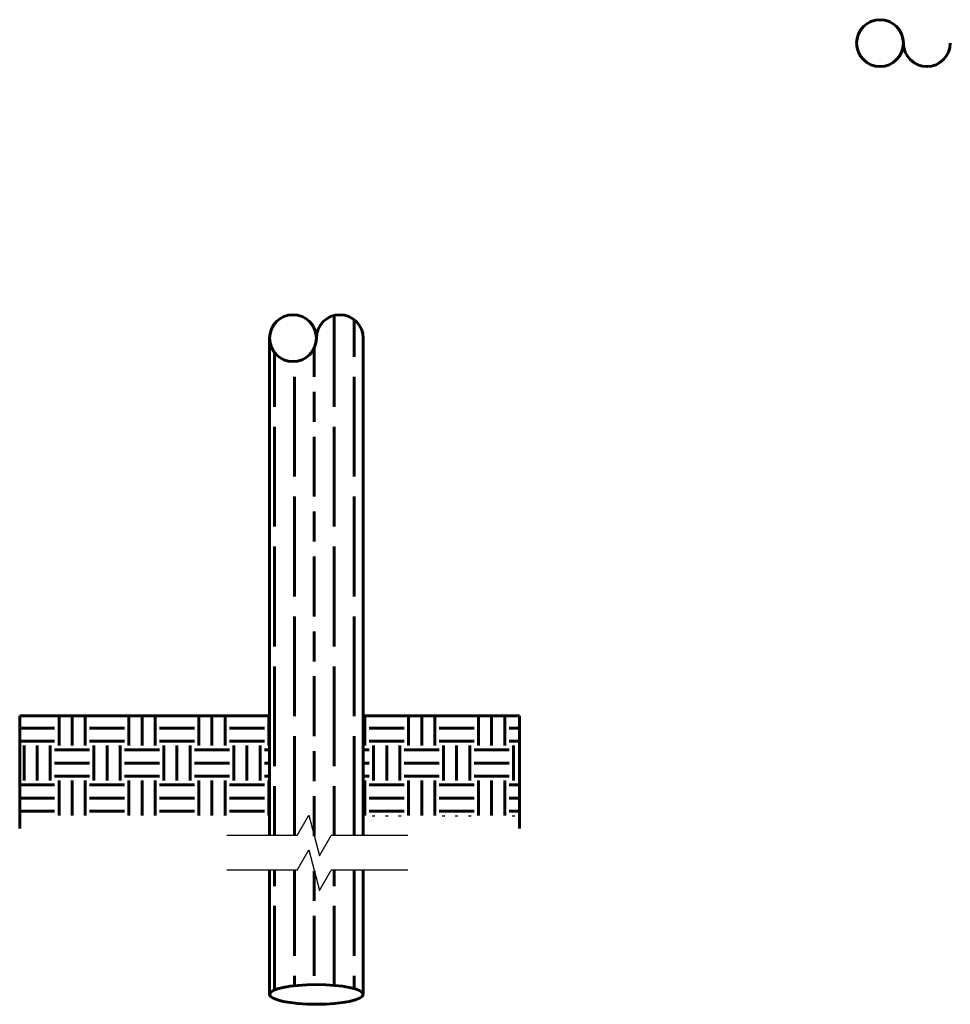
# Model space of a CAD drawing. Header units: inches. Extents: x 119 to 13708, y 367 to 7376.
# Tile 18 of 21: x 9054 to 9986, y 4470 to 5456. Entities that reach past the tile are written whole.
import ezdxf

# ---------------------------------------------------------------- set-up
doc = ezdxf.new("R2010")
doc.units = ezdxf.units.IN
doc.header["$MEASUREMENT"] = 0
doc.layers.add('E-ANNO-TEXT', color=7, linetype='Continuous', lineweight=25)
doc.layers.add('E-GND-GES', color=92, linetype='Continuous', lineweight=60)

msp = doc.modelspace()

# ---------------------------------------------------------------- hatches: boundary and pattern name
at = {"layer": 'E-GND-GES', "transparency": 33554546}
h = msp.add_hatch(dxfattribs=at)
h.set_pattern_fill('GOST_WOOD', color=0, scale=10)
h.set_pattern_definition([(90, (5309.016, 3438.05), (60, -4e-15), [100, -20]), (90, (5329.016, 3418.05), (60, -4e-15), [60, -15, 30, -15]), (90, (5349.016, 3388.05), (60, -4e-15), [100, -20])])
h.paths.add_polyline_path([(9397.99158, 5136.73595, 1), (9351.09893, 5136.73595, -1), (9304.20627, 5136.73595), (9304.20627, 4638.61073), (9331.71679, 4638.61073), (9343.44535, 4658.9252), (9354.33183, 4618.29627), (9366.06039, 4638.61073), (9397.99158, 4638.61073)])
edge = h.paths.add_edge_path()
edge.add_line((9397.99158, 4604.01447), (9366.06039, 4604.01447))
edge.add_line((9366.06039, 4604.01447), (9354.33183, 4583.70001))
edge.add_line((9354.33183, 4583.70001), (9343.44535, 4624.32893))
edge.add_line((9343.44535, 4624.32893), (9331.71679, 4604.01447))
edge.add_line((9331.71679, 4604.01447), (9304.20627, 4604.01447))
edge.add_line((9304.20627, 4604.01447), (9304.20627, 4479.48317))
edge.add_ellipse((9351.09893, 4479.48317), major_axis=(46.89266, 0), ratio=0.210367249, start_angle=0, end_angle=180, ccw=False)
edge.add_line((9397.99158, 4480.63684), (9397.99158, 4604.01447))
at = {"layer": 'E-GND-GES', "transparency": 33554534}
h = msp.add_hatch(dxfattribs=at)
h.set_pattern_fill('EARTH', color=0, scale=140)
h.set_pattern_definition([(0, (5309.016, 3438.05), (35, 35), [35, -35]), (0, (5309.016, 3451.176), (35, 35), [35, -35]), (0, (5309.016, 3464.3), (35, 35), [35, -35]), (90, (5313.39, 3468.676), (-35, 35), [35, -35]), (90, (5326.516, 3468.676), (-35, 35), [35, -35]), (90, (5339.64, 3468.676), (-35, 35), [35, -35])])
h.paths.add_polyline_path([(9304.20627, 4758.61073), (9054.05791, 4758.61073), (9054.05791, 4658.73164), (9304.20627, 4658.73164), (9304.20627, 4638.61073)])
h.paths.add_polyline_path([(9554.35463, 4758.61073), (9397.99158, 4758.61073), (9397.99158, 4638.61073), (9397.99158, 4657.83325), (9554.35463, 4657.83325)])

# ---------------------------------------------------------------- linework, layer by layer
at = {"layer": 'E-ANNO-TEXT', "color": 0}
for p, q in [((9331.71679, 4638.61073), (9343.44535, 4658.9252)), ((9343.44535, 4658.9252), (9354.33183, 4618.29627)), ((9331.71679, 4638.61073), (9261.30053, 4638.61073)), ((9354.33183, 4618.29627), (9366.06039, 4638.61073)), ((9442.75844, 4638.61073), (9366.06039, 4638.61073)), ((9331.71679, 4604.01447), (9343.44535, 4624.32893)), ((9343.44535, 4624.32893), (9354.33183, 4583.70001)), ((9331.71679, 4604.01447), (9261.30053, 4604.01447)), ((9354.33183, 4583.70001), (9366.06039, 4604.01447)), ((9442.75844, 4604.01447), (9366.06039, 4604.01447))]:
    msp.add_line(p, q, dxfattribs=at)
at = {"layer": 'E-GND-GES', "color": 0}
for p, q in [((9304.20627, 4638.61073), (9304.20627, 5136.73595)), ((9397.99158, 4638.61073), (9397.99158, 5136.73595)), ((9054.05791, 4758.61073), (9304.20627, 4758.61073)), ((9054.05791, 4758.61073), (9054.05791, 4645.74365)), ((9397.99158, 4758.61073), (9554.35463, 4758.61073)), ((9554.35463, 4758.61073), (9554.35463, 4645.74365)), ((9304.20627, 4479.48317), (9304.20627, 4604.01447)), ((9397.99158, 4479.48317), (9397.99158, 4604.01447))]:
    msp.add_line(p, q, dxfattribs=at)
for centre, start, end in [((9915.50872, 5432.23602), 0, 180), ((9915.50872, 5432.23602), 180, 0), ((9962.40138, 5432.23602), 180, 0), ((9327.6526, 5136.73595), 0, 180), ((9374.54525, 5136.73595), 0, 180), ((9327.6526, 5136.73595), 180, 0)]:
    msp.add_arc(centre, 23.44633, start, end, dxfattribs=at)
msp.add_ellipse((9351.09893, 4479.48317), major_axis=(46.89266, 0), ratio=0.210367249, dxfattribs=at)

doc.saveas('drawing.dxf')
